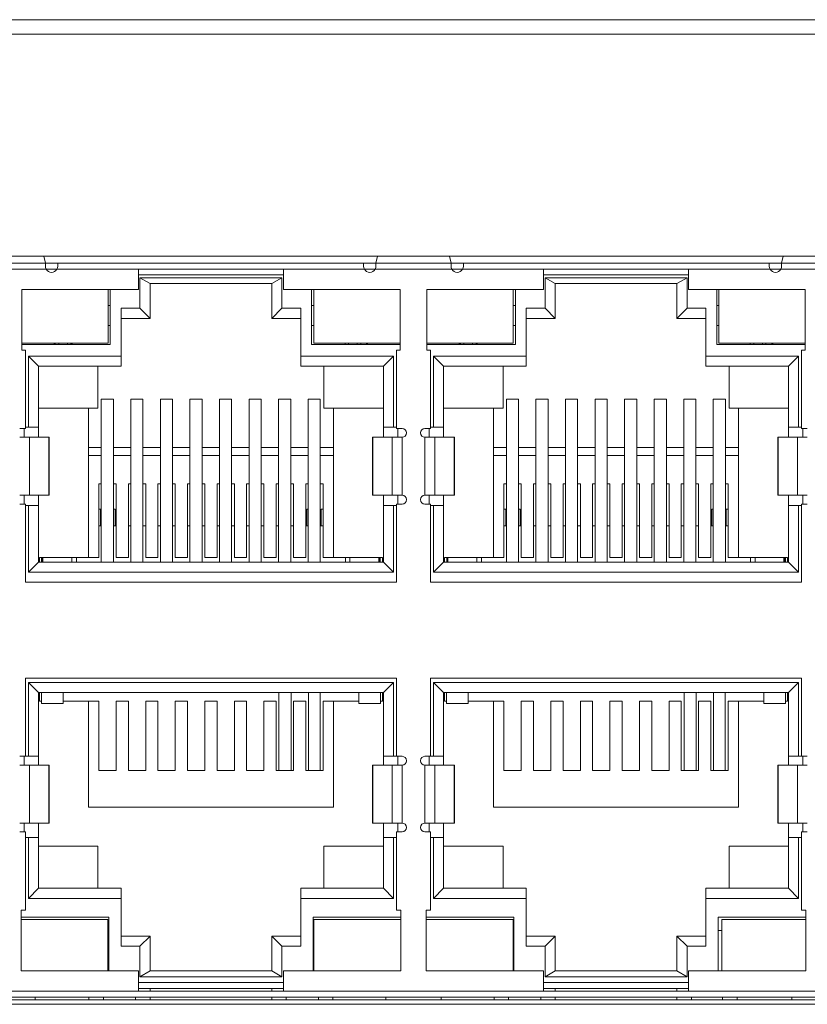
# Model space of a CAD drawing. Extents: x 1967 to 2561, y -57 to 363.
# Tile 8 of 22: x 2225 to 2253, y 90 to 124. Entities that reach past the tile are written whole.
import ezdxf

# ---------------------------------------------------------------- set-up
doc = ezdxf.new("R2010")
doc.units = 0
doc.header["$LTSCALE"] = 15.367
doc.header["$MEASUREMENT"] = 0
for name, color, linetype, lineweight in [('02___PRT_ALL_AXES', 7, 'CONTINUOUS', 5), ('PANEL-8P_DXF_CONTINUOU2156', 7, 'CONTINUOUS', 5), ('PANEL-8P_DXF_CONTINUOU2157', 7, 'CONTINUOUS', 5)]:
    doc.layers.add(name, color=color, linetype=linetype, lineweight=lineweight)

msp = doc.modelspace()

# ---------------------------------------------------------------- linework, layer by layer
at = {"layer": '02___PRT_ALL_AXES', "color": 7, "linetype": 'Continuous'}
msp.add_line((2292.225, 123.332), (2177.625, 123.332), dxfattribs=at)
at = {"layer": 'PANEL-8P_DXF_CONTINUOU2156', "color": 7, "linetype": 'Continuous'}
msp.add_line((2175.925, 123.832), (2293.925, 123.832), dxfattribs=at)
at = {"layer": 'PANEL-8P_DXF_CONTINUOU2157', "color": 7, "linetype": 'Continuous'}
for p, q in [((2282.825, 115.682), (2195.145, 115.682)), ((2223.685, 115.432), (2226.285, 115.432)), ((2226.285, 115.432), (2226.232, 115.682)), ((2226.282, 115.338), (2226.285, 115.432)), ((2237.685, 115.432), (2226.285, 115.432)), ((2226.71, 115.432), (2226.71, 115.332)), ((2237.26, 115.332), (2237.26, 115.432)), ((2237.739, 115.682), (2237.685, 115.432)), ((2237.685, 115.432), (2237.688, 115.338)), ((2237.685, 115.432), (2240.285, 115.432)), ((2240.285, 115.432), (2240.232, 115.682)), ((2240.282, 115.338), (2240.285, 115.432)), ((2251.685, 115.432), (2240.285, 115.432)), ((2240.71, 115.432), (2240.71, 115.332)), ((2251.26, 115.332), (2251.26, 115.432)), ((2251.739, 115.682), (2251.685, 115.432)), ((2251.685, 115.432), (2251.688, 115.338)), ((2251.685, 115.432), (2254.285, 115.432)), ((2223.663, 115.232), (2226.307, 115.232)), ((2226.695, 115.232), (2226.307, 115.232)), ((2226.685, 115.232), (2237.285, 115.232)), ((2229.495, 114.532), (2229.495, 115.232)), ((2234.495, 115.232), (2234.495, 114.532)), ((2237.663, 115.232), (2237.276, 115.232)), ((2237.663, 115.232), (2240.307, 115.232)), ((2240.695, 115.232), (2240.307, 115.232)), ((2240.685, 115.232), (2251.285, 115.232)), ((2243.475, 114.532), (2243.475, 115.232)), ((2248.475, 115.232), (2248.475, 114.532)), ((2251.663, 115.232), (2251.276, 115.232)), ((2251.663, 115.232), (2254.307, 115.232)), ((2229.495, 115.032), (2234.495, 115.032)), ((2229.545, 114.932), (2229.545, 113.882)), ((2229.895, 114.732), (2229.545, 114.932)), ((2234.445, 114.932), (2229.545, 114.932)), ((2234.095, 114.732), (2234.445, 114.932)), ((2234.445, 113.882), (2234.445, 114.932)), ((2243.475, 115.032), (2248.475, 115.032)), ((2243.525, 114.932), (2243.525, 113.882)), ((2248.425, 114.932), (2243.525, 114.932)), ((2243.875, 114.732), (2243.525, 114.932)), ((2248.075, 114.732), (2248.425, 114.932)), ((2248.425, 113.882), (2248.425, 114.932)), ((2225.465, 114.532), (2225.465, 112.432)), ((2229.495, 114.532), (2225.465, 114.532)), ((2228.445, 112.682), (2228.445, 114.532)), ((2228.52, 112.632), (2228.52, 114.532)), ((2229.895, 114.732), (2229.895, 113.532)), ((2234.095, 114.732), (2229.895, 114.732)), ((2234.095, 113.532), (2234.095, 114.732)), ((2238.525, 114.532), (2234.495, 114.532)), ((2235.47, 114.532), (2235.47, 112.632)), ((2235.545, 114.532), (2235.545, 112.682)), ((2238.525, 112.432), (2238.525, 114.532)), ((2239.445, 114.532), (2239.445, 112.432)), ((2243.475, 114.532), (2239.445, 114.532)), ((2242.425, 112.682), (2242.425, 114.532)), ((2242.5, 112.632), (2242.5, 114.532)), ((2243.875, 114.732), (2243.875, 113.532)), ((2248.075, 114.732), (2243.875, 114.732)), ((2248.075, 113.532), (2248.075, 114.732)), ((2252.505, 114.532), (2248.475, 114.532)), ((2249.45, 114.532), (2249.45, 112.632)), ((2249.525, 114.532), (2249.525, 112.682)), ((2252.505, 112.432), (2252.505, 114.532)), ((2228.445, 113.982), (2228.515, 113.982)), ((2228.895, 111.882), (2228.895, 113.882)), ((2229.545, 113.882), (2228.895, 113.882)), ((2229.545, 113.882), (2229.895, 113.532)), ((2234.095, 113.532), (2234.445, 113.882)), ((2235.095, 113.882), (2234.445, 113.882)), ((2235.095, 111.882), (2235.095, 113.882)), ((2235.475, 113.982), (2235.545, 113.982)), ((2242.425, 113.982), (2242.495, 113.982)), ((2242.875, 111.882), (2242.875, 113.882)), ((2243.525, 113.882), (2242.875, 113.882)), ((2243.525, 113.882), (2243.875, 113.532)), ((2248.075, 113.532), (2248.425, 113.882)), ((2249.075, 113.882), (2248.425, 113.882)), ((2249.075, 111.882), (2249.075, 113.882)), ((2249.455, 113.982), (2249.525, 113.982)), ((2229.895, 113.532), (2228.895, 113.532)), ((2235.095, 113.532), (2234.095, 113.532)), ((2243.875, 113.532), (2242.875, 113.532)), ((2249.075, 113.532), (2248.075, 113.532)), ((2228.515, 113.282), (2228.445, 113.282)), ((2235.545, 113.282), (2235.475, 113.282)), ((2242.495, 113.282), (2242.425, 113.282)), ((2249.525, 113.282), (2249.455, 113.282)), ((2225.465, 112.682), (2228.445, 112.682)), ((2225.465, 112.632), (2228.52, 112.632)), ((2225.465, 112.432), (2225.595, 112.432)), ((2225.595, 112.432), (2225.595, 109.732)), ((2226.575, 112.682), (2226.625, 112.632)), ((2226.625, 112.632), (2226.625, 112.682)), ((2226.745, 112.632), (2226.745, 112.682)), ((2227.045, 112.682), (2227.045, 112.632)), ((2227.165, 112.682), (2227.165, 112.632)), ((2227.215, 112.682), (2227.165, 112.632)), ((2235.47, 112.632), (2238.525, 112.632)), ((2235.545, 112.682), (2238.525, 112.682)), ((2236.625, 112.632), (2236.625, 112.682)), ((2236.745, 112.632), (2236.745, 112.682)), ((2237.045, 112.682), (2237.045, 112.632)), ((2237.165, 112.682), (2237.165, 112.632)), ((2237.365, 112.682), (2237.365, 112.632)), ((2237.415, 112.682), (2237.365, 112.632)), ((2238.395, 112.432), (2238.395, 109.732)), ((2238.525, 112.432), (2238.395, 112.432)), ((2239.445, 112.682), (2242.425, 112.682)), ((2239.445, 112.632), (2242.5, 112.632)), ((2239.445, 112.432), (2239.575, 112.432)), ((2239.575, 112.432), (2239.575, 109.732)), ((2240.555, 112.682), (2240.605, 112.632)), ((2240.605, 112.632), (2240.605, 112.682)), ((2240.725, 112.632), (2240.725, 112.682)), ((2241.025, 112.682), (2241.025, 112.632)), ((2241.145, 112.682), (2241.145, 112.632)), ((2241.195, 112.682), (2241.145, 112.632)), ((2249.45, 112.632), (2252.505, 112.632)), ((2249.525, 112.682), (2252.505, 112.682)), ((2250.605, 112.632), (2250.605, 112.682)), ((2250.725, 112.632), (2250.725, 112.682)), ((2251.025, 112.682), (2251.025, 112.632)), ((2251.145, 112.682), (2251.145, 112.632)), ((2251.345, 112.682), (2251.345, 112.632)), ((2251.395, 112.682), (2251.345, 112.632)), ((2252.375, 112.432), (2252.375, 109.732)), ((2252.505, 112.432), (2252.375, 112.432)), ((2225.695, 112.232), (2225.695, 109.782)), ((2226.045, 111.882), (2225.695, 112.232)), ((2228.895, 112.232), (2225.695, 112.232)), ((2238.295, 112.232), (2235.095, 112.232)), ((2237.945, 111.882), (2238.295, 112.232)), ((2238.295, 109.782), (2238.295, 112.232)), ((2239.675, 112.232), (2239.675, 109.782)), ((2242.875, 112.232), (2239.675, 112.232)), ((2240.025, 111.882), (2239.675, 112.232)), ((2252.275, 112.232), (2249.075, 112.232)), ((2251.925, 111.882), (2252.275, 112.232)), ((2252.275, 109.782), (2252.275, 112.232)), ((2226.045, 109.432), (2226.045, 111.882)), ((2228.895, 111.882), (2226.045, 111.882)), ((2228.095, 111.882), (2228.095, 110.432)), ((2237.945, 111.882), (2235.095, 111.882)), ((2235.895, 111.882), (2235.895, 110.432)), ((2237.945, 111.882), (2237.945, 109.432)), ((2240.025, 109.432), (2240.025, 111.882)), ((2242.875, 111.882), (2240.025, 111.882)), ((2242.075, 111.882), (2242.075, 110.432)), ((2251.925, 111.882), (2249.075, 111.882)), ((2249.875, 111.882), (2249.875, 110.432)), ((2251.925, 111.882), (2251.925, 109.432)), ((2228.21, 110.744), (2228.21, 105.132)), ((2228.63, 110.744), (2228.21, 110.744)), ((2228.63, 105.132), (2228.63, 110.744)), ((2229.23, 110.744), (2229.23, 105.132)), ((2229.65, 110.744), (2229.23, 110.744)), ((2229.65, 105.132), (2229.65, 110.744)), ((2230.25, 110.744), (2230.25, 105.132)), ((2230.67, 110.744), (2230.25, 110.744)), ((2230.67, 105.132), (2230.67, 110.744)), ((2231.27, 110.744), (2231.27, 105.132)), ((2231.69, 110.744), (2231.27, 110.744)), ((2231.69, 105.132), (2231.69, 110.744)), ((2232.29, 110.744), (2232.29, 105.132)), ((2232.71, 110.744), (2232.29, 110.744)), ((2232.71, 105.132), (2232.71, 110.744)), ((2233.31, 110.744), (2233.31, 105.132)), ((2233.73, 110.744), (2233.31, 110.744)), ((2233.73, 105.132), (2233.73, 110.744)), ((2234.33, 110.744), (2234.33, 105.132)), ((2234.75, 110.744), (2234.33, 110.744)), ((2234.75, 105.132), (2234.75, 110.744)), ((2235.35, 110.744), (2235.35, 105.132)), ((2235.77, 110.744), (2235.35, 110.744)), ((2235.77, 105.132), (2235.77, 110.744)), ((2242.19, 110.744), (2242.19, 105.132)), ((2242.61, 110.744), (2242.19, 110.744)), ((2242.61, 105.132), (2242.61, 110.744)), ((2243.21, 110.744), (2243.21, 105.132)), ((2243.63, 110.744), (2243.21, 110.744)), ((2243.63, 105.132), (2243.63, 110.744)), ((2244.23, 110.744), (2244.23, 105.132)), ((2244.65, 110.744), (2244.23, 110.744)), ((2244.65, 105.132), (2244.65, 110.744)), ((2245.25, 110.744), (2245.25, 105.132)), ((2245.67, 110.744), (2245.25, 110.744)), ((2245.67, 105.132), (2245.67, 110.744)), ((2246.27, 110.744), (2246.27, 105.132)), ((2246.69, 110.744), (2246.27, 110.744)), ((2246.69, 105.132), (2246.69, 110.744)), ((2247.29, 110.744), (2247.29, 105.132)), ((2247.71, 110.744), (2247.29, 110.744)), ((2247.71, 105.132), (2247.71, 110.744)), ((2248.31, 110.744), (2248.31, 105.132)), ((2248.73, 110.744), (2248.31, 110.744)), ((2248.73, 105.132), (2248.73, 110.744)), ((2249.33, 110.744), (2249.33, 105.132)), ((2249.75, 110.744), (2249.33, 110.744)), ((2249.75, 105.132), (2249.75, 110.744)), ((2226.045, 110.432), (2228.095, 110.432)), ((2227.765, 110.432), (2227.765, 105.282)), ((2235.895, 110.432), (2237.945, 110.432)), ((2236.225, 105.282), (2236.225, 110.432)), ((2240.025, 110.432), (2242.075, 110.432)), ((2241.745, 110.432), (2241.745, 105.282)), ((2249.875, 110.432), (2251.925, 110.432)), ((2250.205, 105.282), (2250.205, 110.432)), ((2225.595, 109.732), (2225.395, 109.732)), ((2225.545, 109.732), (2225.545, 109.432)), ((2226.045, 109.782), (2225.595, 109.782)), ((2238.395, 109.782), (2237.945, 109.782)), ((2238.395, 109.732), (2238.595, 109.732)), ((2238.445, 109.432), (2238.445, 109.732)), ((2239.575, 109.732), (2239.375, 109.732)), ((2239.525, 109.732), (2239.525, 109.432)), ((2240.025, 109.782), (2239.575, 109.782)), ((2252.375, 109.782), (2251.925, 109.782)), ((2252.375, 109.732), (2252.575, 109.732)), ((2252.425, 109.432), (2252.425, 109.732)), ((2226.415, 109.432), (2225.395, 109.432)), ((2225.737, 107.432), (2225.737, 109.432)), ((2226.407, 109.432), (2226.407, 107.432)), ((2226.415, 107.432), (2226.415, 109.432)), ((2237.575, 109.432), (2237.575, 107.432)), ((2238.595, 109.432), (2237.575, 109.432)), ((2237.584, 107.432), (2237.584, 109.432)), ((2238.254, 109.432), (2238.254, 107.432)), ((2238.595, 107.432), (2238.595, 109.432)), ((2239.375, 109.432), (2239.375, 107.432)), ((2240.395, 109.432), (2239.375, 109.432)), ((2239.717, 107.432), (2239.717, 109.432)), ((2240.387, 109.432), (2240.387, 107.432)), ((2240.395, 107.432), (2240.395, 109.432)), ((2251.555, 109.432), (2251.555, 107.432)), ((2252.575, 109.432), (2251.555, 109.432)), ((2251.564, 107.432), (2251.564, 109.432)), ((2252.234, 109.432), (2252.234, 107.432)), ((2228.21, 109.082), (2227.765, 109.082)), ((2229.23, 109.082), (2228.63, 109.082)), ((2230.25, 109.082), (2229.65, 109.082)), ((2231.27, 109.082), (2230.67, 109.082)), ((2232.29, 109.082), (2231.69, 109.082)), ((2233.31, 109.082), (2232.71, 109.082)), ((2234.33, 109.082), (2233.73, 109.082)), ((2235.35, 109.082), (2234.75, 109.082)), ((2236.225, 109.082), (2235.77, 109.082)), ((2242.19, 109.082), (2241.745, 109.082)), ((2243.21, 109.082), (2242.61, 109.082)), ((2244.23, 109.082), (2243.63, 109.082)), ((2245.25, 109.082), (2244.65, 109.082)), ((2246.27, 109.082), (2245.67, 109.082)), ((2247.29, 109.082), (2246.69, 109.082)), ((2248.31, 109.082), (2247.71, 109.082)), ((2249.33, 109.082), (2248.73, 109.082)), ((2250.205, 109.082), (2249.75, 109.082)), ((2228.21, 108.803), (2227.765, 108.803)), ((2229.23, 108.803), (2228.63, 108.803)), ((2230.25, 108.803), (2229.65, 108.803)), ((2231.27, 108.803), (2230.67, 108.803)), ((2232.29, 108.803), (2231.69, 108.803)), ((2233.31, 108.803), (2232.71, 108.803)), ((2234.33, 108.803), (2233.73, 108.803)), ((2235.35, 108.803), (2234.75, 108.803)), ((2236.225, 108.803), (2235.77, 108.803)), ((2242.19, 108.803), (2241.745, 108.803)), ((2243.21, 108.803), (2242.61, 108.803)), ((2244.23, 108.803), (2243.63, 108.803)), ((2245.25, 108.803), (2244.65, 108.803)), ((2246.27, 108.803), (2245.67, 108.803)), ((2247.29, 108.803), (2246.69, 108.803)), ((2248.31, 108.803), (2247.71, 108.803)), ((2249.33, 108.803), (2248.73, 108.803)), ((2250.205, 108.803), (2249.75, 108.803)), ((2228.125, 107.825), (2228.125, 105.282)), ((2228.125, 107.825), (2228.21, 107.825)), ((2228.63, 107.825), (2228.725, 107.825)), ((2228.725, 105.282), (2228.725, 107.825)), ((2229.145, 107.825), (2229.145, 105.282)), ((2229.145, 107.825), (2229.23, 107.825)), ((2229.65, 107.825), (2229.745, 107.825)), ((2229.745, 105.282), (2229.745, 107.825)), ((2230.165, 107.825), (2230.165, 105.282)), ((2230.165, 107.825), (2230.25, 107.825)), ((2230.67, 107.825), (2230.765, 107.825)), ((2230.765, 105.282), (2230.765, 107.825)), ((2231.185, 107.825), (2231.185, 105.282)), ((2231.185, 107.825), (2231.27, 107.825)), ((2231.69, 107.825), (2231.785, 107.825)), ((2231.785, 105.282), (2231.785, 107.825)), ((2232.205, 107.825), (2232.205, 105.282)), ((2232.205, 107.825), (2232.29, 107.825)), ((2232.71, 107.825), (2232.805, 107.825)), ((2232.805, 105.282), (2232.805, 107.825)), ((2233.225, 107.825), (2233.225, 105.282)), ((2233.225, 107.825), (2233.31, 107.825)), ((2233.73, 107.825), (2233.825, 107.825)), ((2233.825, 105.282), (2233.825, 107.825)), ((2234.245, 107.825), (2234.245, 105.282)), ((2234.245, 107.825), (2234.33, 107.825)), ((2234.75, 107.825), (2234.845, 107.825)), ((2234.845, 105.282), (2234.845, 107.825)), ((2235.265, 107.825), (2235.265, 105.282)), ((2235.35, 107.825), (2235.265, 107.825)), ((2235.865, 107.825), (2235.77, 107.825)), ((2235.865, 105.282), (2235.865, 107.825)), ((2242.105, 107.825), (2242.105, 105.282)), ((2242.105, 107.825), (2242.19, 107.825)), ((2242.61, 107.825), (2242.705, 107.825)), ((2242.705, 105.282), (2242.705, 107.825)), ((2243.125, 107.825), (2243.125, 105.282)), ((2243.125, 107.825), (2243.21, 107.825)), ((2243.63, 107.825), (2243.725, 107.825)), ((2243.725, 105.282), (2243.725, 107.825)), ((2244.145, 107.825), (2244.145, 105.282)), ((2244.145, 107.825), (2244.23, 107.825)), ((2244.65, 107.825), (2244.745, 107.825)), ((2244.745, 105.282), (2244.745, 107.825)), ((2245.165, 107.825), (2245.165, 105.282)), ((2245.165, 107.825), (2245.25, 107.825)), ((2245.67, 107.825), (2245.765, 107.825)), ((2245.765, 105.282), (2245.765, 107.825)), ((2246.185, 107.825), (2246.185, 105.282)), ((2246.185, 107.825), (2246.27, 107.825)), ((2246.69, 107.825), (2246.785, 107.825)), ((2246.785, 105.282), (2246.785, 107.825)), ((2247.205, 107.825), (2247.205, 105.282)), ((2247.205, 107.825), (2247.29, 107.825)), ((2247.71, 107.825), (2247.805, 107.825)), ((2247.805, 105.282), (2247.805, 107.825)), ((2248.225, 107.825), (2248.225, 105.282)), ((2248.225, 107.825), (2248.31, 107.825)), ((2248.73, 107.825), (2248.825, 107.825)), ((2248.825, 105.282), (2248.825, 107.825)), ((2249.245, 107.825), (2249.245, 105.282)), ((2249.33, 107.825), (2249.245, 107.825)), ((2249.845, 107.825), (2249.75, 107.825)), ((2249.845, 105.282), (2249.845, 107.825)), ((2225.395, 107.432), (2226.415, 107.432)), ((2225.545, 107.432), (2225.545, 107.132)), ((2226.045, 105.132), (2226.045, 107.432)), ((2237.575, 107.432), (2238.595, 107.432)), ((2237.945, 107.432), (2237.945, 105.132)), ((2238.445, 107.132), (2238.445, 107.432)), ((2239.375, 107.432), (2240.395, 107.432)), ((2239.525, 107.432), (2239.525, 107.132)), ((2240.025, 105.132), (2240.025, 107.432)), ((2251.555, 107.432), (2252.575, 107.432)), ((2251.925, 107.432), (2251.925, 105.132)), ((2252.425, 107.132), (2252.425, 107.432)), ((2225.395, 107.132), (2225.595, 107.132)), ((2225.595, 107.132), (2225.595, 104.432)), ((2226.045, 107.082), (2225.595, 107.082)), ((2225.695, 107.082), (2225.695, 104.782)), ((2228.125, 106.952), (2228.19, 106.952)), ((2228.19, 106.952), (2228.19, 106.382)), ((2228.63, 106.952), (2228.69, 106.952)), ((2228.69, 106.952), (2228.69, 106.382)), ((2235.3, 106.952), (2235.3, 106.382)), ((2235.35, 106.952), (2235.3, 106.952)), ((2235.8, 106.382), (2235.8, 106.952)), ((2235.8, 106.952), (2235.865, 106.952)), ((2238.395, 107.082), (2237.945, 107.082)), ((2238.295, 104.782), (2238.295, 107.082)), ((2238.395, 107.132), (2238.395, 104.432)), ((2238.595, 107.132), (2238.395, 107.132)), ((2239.375, 107.132), (2239.575, 107.132)), ((2239.575, 107.132), (2239.575, 104.432)), ((2240.025, 107.082), (2239.575, 107.082)), ((2239.675, 107.082), (2239.675, 104.782)), ((2242.105, 106.952), (2242.17, 106.952)), ((2242.17, 106.952), (2242.17, 106.382)), ((2242.61, 106.952), (2242.67, 106.952)), ((2242.67, 106.952), (2242.67, 106.382)), ((2249.28, 106.952), (2249.28, 106.382)), ((2249.33, 106.952), (2249.28, 106.952)), ((2249.78, 106.382), (2249.78, 106.952)), ((2249.78, 106.952), (2249.845, 106.952)), ((2252.375, 107.082), (2251.925, 107.082)), ((2252.275, 104.782), (2252.275, 107.082)), ((2252.375, 107.132), (2252.375, 104.432)), ((2252.575, 107.132), (2252.375, 107.132)), ((2228.21, 106.382), (2228.125, 106.382)), ((2228.725, 106.382), (2228.63, 106.382)), ((2229.23, 106.382), (2229.145, 106.382)), ((2229.745, 106.382), (2229.65, 106.382)), ((2230.25, 106.382), (2230.165, 106.382)), ((2230.765, 106.382), (2230.67, 106.382)), ((2231.27, 106.382), (2231.185, 106.382)), ((2231.785, 106.382), (2231.69, 106.382)), ((2232.29, 106.382), (2232.205, 106.382)), ((2232.805, 106.382), (2232.71, 106.382)), ((2233.31, 106.382), (2233.225, 106.382)), ((2233.825, 106.382), (2233.73, 106.382)), ((2234.33, 106.382), (2234.245, 106.382)), ((2234.845, 106.382), (2234.75, 106.382)), ((2235.35, 106.382), (2235.265, 106.382)), ((2235.865, 106.382), (2235.77, 106.382)), ((2242.19, 106.382), (2242.105, 106.382)), ((2242.705, 106.382), (2242.61, 106.382)), ((2243.21, 106.382), (2243.125, 106.382)), ((2243.725, 106.382), (2243.63, 106.382)), ((2244.23, 106.382), (2244.145, 106.382)), ((2244.745, 106.382), (2244.65, 106.382)), ((2245.25, 106.382), (2245.165, 106.382)), ((2245.765, 106.382), (2245.67, 106.382)), ((2246.27, 106.382), (2246.185, 106.382)), ((2246.785, 106.382), (2246.69, 106.382)), ((2247.29, 106.382), (2247.205, 106.382)), ((2247.805, 106.382), (2247.71, 106.382)), ((2248.31, 106.382), (2248.225, 106.382)), ((2248.825, 106.382), (2248.73, 106.382)), ((2249.33, 106.382), (2249.245, 106.382)), ((2249.845, 106.382), (2249.75, 106.382)), ((2226.075, 105.132), (2226.075, 105.282)), ((2226.075, 105.282), (2228.125, 105.282)), ((2226.15, 105.132), (2226.15, 105.282)), ((2226.175, 105.132), (2226.175, 105.282)), ((2226.19, 105.282), (2226.19, 105.132)), ((2227.19, 105.132), (2227.19, 105.282)), ((2227.355, 105.132), (2227.355, 105.282)), ((2228.725, 105.282), (2229.145, 105.282)), ((2229.745, 105.282), (2230.165, 105.282)), ((2230.765, 105.282), (2231.185, 105.282)), ((2231.785, 105.282), (2232.205, 105.282)), ((2232.805, 105.282), (2233.225, 105.282)), ((2233.825, 105.282), (2234.245, 105.282)), ((2234.845, 105.282), (2235.265, 105.282)), ((2235.865, 105.282), (2237.915, 105.282)), ((2236.635, 105.282), (2236.635, 105.132)), ((2236.79, 105.282), (2236.79, 105.132)), ((2237.79, 105.132), (2237.79, 105.282)), ((2237.815, 105.132), (2237.815, 105.282)), ((2237.84, 105.132), (2237.84, 105.282)), ((2237.915, 105.282), (2237.915, 105.132)), ((2240.055, 105.132), (2240.055, 105.282)), ((2240.055, 105.282), (2242.105, 105.282)), ((2240.13, 105.132), (2240.13, 105.282)), ((2240.155, 105.132), (2240.155, 105.282)), ((2240.17, 105.282), (2240.17, 105.132)), ((2241.17, 105.132), (2241.17, 105.282)), ((2241.335, 105.132), (2241.335, 105.282)), ((2242.705, 105.282), (2243.125, 105.282)), ((2243.725, 105.282), (2244.145, 105.282)), ((2244.745, 105.282), (2245.165, 105.282)), ((2245.765, 105.282), (2246.185, 105.282)), ((2246.785, 105.282), (2247.205, 105.282)), ((2247.805, 105.282), (2248.225, 105.282)), ((2248.825, 105.282), (2249.245, 105.282)), ((2249.845, 105.282), (2251.895, 105.282)), ((2250.615, 105.282), (2250.615, 105.132)), ((2250.77, 105.282), (2250.77, 105.132)), ((2251.77, 105.132), (2251.77, 105.282)), ((2251.795, 105.132), (2251.795, 105.282)), ((2251.82, 105.132), (2251.82, 105.282)), ((2251.895, 105.282), (2251.895, 105.132)), ((2226.045, 105.132), (2225.695, 104.782)), ((2226.045, 105.175), (2226.075, 105.175)), ((2226.045, 105.132), (2237.945, 105.132)), ((2237.915, 105.175), (2237.945, 105.175)), ((2237.945, 105.132), (2238.295, 104.782)), ((2240.025, 105.132), (2239.675, 104.782)), ((2240.025, 105.175), (2240.055, 105.175)), ((2240.025, 105.132), (2251.925, 105.132)), ((2251.895, 105.175), (2251.925, 105.175)), ((2251.925, 105.132), (2252.275, 104.782)), ((2225.695, 104.782), (2238.295, 104.782)), ((2239.675, 104.782), (2252.275, 104.782)), ((2238.395, 104.432), (2225.595, 104.432)), ((2252.375, 104.432), (2239.575, 104.432)), ((2225.595, 101.132), (2225.595, 98.432)), ((2225.595, 101.132), (2238.395, 101.132)), ((2226.045, 100.632), (2225.695, 100.982)), ((2225.695, 100.982), (2225.695, 98.432)), ((2238.295, 100.982), (2225.695, 100.982)), ((2238.295, 100.982), (2237.945, 100.632)), ((2238.295, 98.432), (2238.295, 100.982)), ((2238.395, 101.132), (2238.395, 98.432)), ((2239.575, 101.132), (2239.575, 98.432)), ((2239.575, 101.132), (2252.375, 101.132)), ((2239.675, 100.982), (2239.675, 98.432)), ((2252.275, 100.982), (2239.675, 100.982)), ((2240.025, 100.632), (2239.675, 100.982)), ((2252.275, 100.982), (2251.925, 100.632)), ((2252.275, 98.432), (2252.275, 100.982)), ((2252.375, 101.132), (2252.375, 98.432)), ((2226.045, 100.632), (2226.045, 98.132)), ((2237.945, 100.632), (2226.045, 100.632)), ((2226.075, 100.332), (2226.075, 100.632)), ((2226.145, 100.252), (2226.145, 100.632)), ((2226.895, 100.252), (2226.895, 100.632)), ((2234.34, 100.632), (2234.34, 97.938)), ((2234.76, 97.938), (2234.76, 100.632)), ((2235.361, 100.632), (2235.361, 97.938)), ((2235.759, 97.938), (2235.759, 100.632)), ((2237.095, 100.632), (2237.095, 100.252)), ((2237.845, 100.252), (2237.845, 100.632)), ((2237.915, 100.632), (2237.915, 100.332)), ((2237.945, 98.132), (2237.945, 100.632)), ((2240.025, 100.632), (2240.025, 98.132)), ((2251.925, 100.632), (2240.025, 100.632)), ((2240.055, 100.332), (2240.055, 100.632)), ((2240.125, 100.252), (2240.125, 100.632)), ((2240.875, 100.252), (2240.875, 100.632)), ((2248.32, 100.632), (2248.32, 97.938)), ((2248.74, 97.938), (2248.74, 100.632)), ((2249.341, 100.632), (2249.341, 97.938)), ((2249.739, 97.938), (2249.739, 100.632)), ((2251.075, 100.632), (2251.075, 100.252)), ((2251.825, 100.252), (2251.825, 100.632)), ((2251.895, 100.632), (2251.895, 100.332)), ((2251.925, 98.132), (2251.925, 100.632)), ((2226.145, 100.332), (2226.075, 100.332)), ((2226.895, 100.252), (2226.145, 100.252)), ((2228.125, 100.332), (2226.895, 100.332)), ((2227.765, 100.332), (2227.765, 96.682)), ((2228.125, 100.332), (2228.125, 97.938)), ((2228.725, 97.938), (2228.725, 100.332)), ((2229.145, 100.332), (2228.725, 100.332)), ((2229.145, 100.332), (2229.145, 97.938)), ((2229.745, 97.938), (2229.745, 100.332)), ((2230.165, 100.332), (2229.745, 100.332)), ((2230.165, 100.332), (2230.165, 97.938)), ((2230.765, 97.938), (2230.765, 100.332)), ((2231.185, 100.332), (2230.765, 100.332)), ((2231.185, 100.332), (2231.185, 97.938)), ((2231.785, 97.938), (2231.785, 100.332)), ((2232.205, 100.332), (2231.785, 100.332)), ((2232.205, 100.332), (2232.205, 97.938)), ((2232.805, 97.938), (2232.805, 100.332)), ((2233.225, 100.332), (2232.805, 100.332)), ((2233.225, 100.332), (2233.225, 97.938)), ((2233.825, 97.938), (2233.825, 100.332)), ((2234.245, 100.332), (2233.825, 100.332)), ((2234.245, 100.332), (2234.245, 97.938)), ((2234.845, 97.938), (2234.845, 100.332)), ((2235.265, 100.332), (2234.845, 100.332)), ((2235.265, 100.332), (2235.265, 97.938)), ((2235.865, 97.938), (2235.865, 100.332)), ((2237.095, 100.332), (2235.865, 100.332)), ((2236.225, 96.682), (2236.225, 100.332)), ((2237.095, 100.252), (2237.845, 100.252)), ((2237.915, 100.332), (2237.845, 100.332)), ((2240.125, 100.332), (2240.055, 100.332)), ((2240.875, 100.252), (2240.125, 100.252)), ((2242.105, 100.332), (2240.875, 100.332)), ((2241.745, 100.332), (2241.745, 96.682)), ((2242.105, 100.332), (2242.105, 97.938)), ((2242.705, 97.938), (2242.705, 100.332)), ((2243.125, 100.332), (2242.705, 100.332)), ((2243.125, 100.332), (2243.125, 97.938)), ((2243.725, 97.938), (2243.725, 100.332)), ((2244.145, 100.332), (2243.725, 100.332)), ((2244.145, 100.332), (2244.145, 97.938)), ((2244.745, 97.938), (2244.745, 100.332)), ((2245.165, 100.332), (2244.745, 100.332)), ((2245.165, 100.332), (2245.165, 97.938)), ((2245.765, 97.938), (2245.765, 100.332)), ((2246.185, 100.332), (2245.765, 100.332)), ((2246.185, 100.332), (2246.185, 97.938)), ((2246.785, 97.938), (2246.785, 100.332)), ((2247.205, 100.332), (2246.785, 100.332)), ((2247.205, 100.332), (2247.205, 97.938)), ((2247.805, 97.938), (2247.805, 100.332)), ((2248.225, 100.332), (2247.805, 100.332)), ((2248.225, 100.332), (2248.225, 97.938)), ((2248.825, 97.938), (2248.825, 100.332)), ((2249.245, 100.332), (2248.825, 100.332)), ((2249.245, 100.332), (2249.245, 97.938)), ((2249.845, 97.938), (2249.845, 100.332)), ((2251.075, 100.332), (2249.845, 100.332)), ((2250.205, 96.682), (2250.205, 100.332)), ((2251.075, 100.252), (2251.825, 100.252)), ((2251.895, 100.332), (2251.825, 100.332)), ((2225.595, 98.432), (2225.395, 98.432)), ((2226.415, 98.132), (2225.395, 98.132)), ((2225.545, 98.432), (2225.545, 98.132)), ((2226.045, 98.432), (2225.595, 98.432)), ((2225.737, 96.132), (2225.737, 98.132)), ((2226.407, 98.132), (2226.407, 96.132)), ((2226.415, 98.132), (2226.415, 96.132)), ((2237.575, 98.132), (2237.575, 96.132)), ((2238.595, 98.132), (2237.575, 98.132)), ((2237.584, 96.132), (2237.584, 98.132)), ((2238.395, 98.432), (2237.945, 98.432)), ((2238.254, 98.132), (2238.254, 96.132)), ((2238.395, 98.432), (2238.595, 98.432)), ((2238.445, 98.132), (2238.445, 98.432)), ((2238.595, 96.132), (2238.595, 98.132)), ((2239.575, 98.432), (2239.375, 98.432)), ((2239.375, 98.132), (2239.375, 96.132)), ((2240.395, 98.132), (2239.375, 98.132)), ((2239.525, 98.432), (2239.525, 98.132)), ((2240.025, 98.432), (2239.575, 98.432)), ((2239.717, 96.132), (2239.717, 98.132)), ((2240.387, 98.132), (2240.387, 96.132)), ((2240.395, 98.132), (2240.395, 96.132)), ((2251.555, 98.132), (2251.555, 96.132)), ((2252.575, 98.132), (2251.555, 98.132)), ((2251.564, 96.132), (2251.564, 98.132)), ((2252.375, 98.432), (2251.925, 98.432)), ((2252.234, 98.132), (2252.234, 96.132)), ((2252.375, 98.432), (2252.575, 98.432)), ((2252.425, 98.132), (2252.425, 98.432)), ((2228.725, 97.938), (2228.125, 97.938)), ((2229.745, 97.938), (2229.145, 97.938)), ((2230.765, 97.938), (2230.165, 97.938)), ((2231.785, 97.938), (2231.185, 97.938)), ((2232.805, 97.938), (2232.205, 97.938)), ((2233.825, 97.938), (2233.225, 97.938)), ((2234.845, 97.938), (2234.245, 97.938)), ((2235.865, 97.938), (2235.265, 97.938)), ((2242.705, 97.938), (2242.105, 97.938)), ((2243.725, 97.938), (2243.125, 97.938)), ((2244.745, 97.938), (2244.145, 97.938)), ((2245.765, 97.938), (2245.165, 97.938)), ((2246.785, 97.938), (2246.185, 97.938)), ((2247.805, 97.938), (2247.205, 97.938)), ((2248.825, 97.938), (2248.225, 97.938)), ((2249.845, 97.938), (2249.245, 97.938)), ((2227.765, 96.682), (2236.225, 96.682)), ((2241.745, 96.682), (2250.205, 96.682)), ((2225.395, 96.132), (2226.415, 96.132)), ((2225.545, 96.132), (2225.545, 95.832)), ((2226.045, 96.132), (2226.045, 93.882)), ((2237.575, 96.132), (2238.595, 96.132)), ((2237.945, 93.882), (2237.945, 96.132)), ((2238.445, 95.832), (2238.445, 96.132)), ((2239.375, 96.132), (2240.395, 96.132)), ((2239.525, 96.132), (2239.525, 95.832)), ((2240.025, 96.132), (2240.025, 93.882)), ((2251.555, 96.132), (2252.575, 96.132)), ((2251.925, 93.882), (2251.925, 96.132)), ((2252.425, 95.832), (2252.425, 96.132)), ((2225.395, 95.832), (2225.595, 95.832)), ((2225.595, 95.832), (2225.595, 93.132)), ((2238.395, 95.832), (2238.395, 93.132)), ((2238.595, 95.832), (2238.395, 95.832)), ((2239.375, 95.832), (2239.575, 95.832)), ((2239.575, 95.832), (2239.575, 93.132)), ((2252.375, 95.832), (2252.375, 93.132)), ((2252.575, 95.832), (2252.375, 95.832)), ((2226.045, 95.632), (2225.595, 95.632)), ((2225.695, 95.632), (2225.695, 93.532)), ((2238.395, 95.632), (2237.945, 95.632)), ((2238.295, 93.532), (2238.295, 95.632)), ((2240.025, 95.632), (2239.575, 95.632)), ((2239.675, 95.632), (2239.675, 93.532)), ((2252.375, 95.632), (2251.925, 95.632)), ((2252.275, 93.532), (2252.275, 95.632)), ((2226.045, 95.332), (2228.095, 95.332)), ((2228.095, 95.332), (2228.095, 93.882)), ((2235.895, 93.882), (2235.895, 95.332)), ((2235.895, 95.332), (2237.945, 95.332)), ((2240.025, 95.332), (2242.075, 95.332)), ((2242.075, 95.332), (2242.075, 93.882)), ((2249.875, 93.882), (2249.875, 95.332)), ((2249.875, 95.332), (2251.925, 95.332)), ((2225.695, 93.532), (2226.045, 93.882)), ((2226.045, 93.882), (2228.895, 93.882)), ((2228.895, 93.882), (2228.895, 91.882)), ((2235.095, 91.882), (2235.095, 93.882)), ((2235.095, 93.882), (2237.945, 93.882)), ((2238.295, 93.532), (2237.945, 93.882)), ((2239.675, 93.532), (2240.025, 93.882)), ((2240.025, 93.882), (2242.875, 93.882)), ((2242.875, 93.882), (2242.875, 91.882)), ((2249.075, 91.882), (2249.075, 93.882)), ((2249.075, 93.882), (2251.925, 93.882)), ((2252.275, 93.532), (2251.925, 93.882)), ((2225.695, 93.532), (2228.895, 93.532)), ((2235.095, 93.532), (2238.295, 93.532)), ((2239.675, 93.532), (2242.875, 93.532)), ((2249.075, 93.532), (2252.275, 93.532)), ((2225.595, 93.132), (2225.445, 93.132)), ((2225.445, 93.132), (2225.445, 91.032)), ((2238.395, 93.132), (2238.545, 93.132)), ((2238.545, 91.032), (2238.545, 93.132)), ((2239.425, 93.132), (2239.425, 91.032)), ((2239.575, 93.132), (2239.425, 93.132)), ((2252.375, 93.132), (2252.525, 93.132)), ((2252.525, 91.032), (2252.525, 93.132)), ((2228.47, 92.882), (2225.445, 92.882)), ((2225.445, 92.807), (2228.44, 92.807)), ((2228.44, 91.032), (2228.44, 92.807)), ((2228.47, 92.882), (2228.47, 91.032)), ((2235.52, 91.032), (2235.52, 92.882)), ((2238.545, 92.882), (2235.52, 92.882)), ((2235.55, 92.807), (2235.55, 91.032)), ((2235.55, 92.807), (2238.545, 92.807)), ((2242.45, 92.882), (2239.425, 92.882)), ((2239.425, 92.807), (2242.42, 92.807)), ((2242.42, 91.032), (2242.42, 92.807)), ((2242.45, 92.882), (2242.45, 91.032)), ((2249.5, 91.032), (2249.5, 92.882)), ((2252.525, 92.882), (2249.5, 92.882)), ((2249.62, 92.807), (2249.62, 91.032)), ((2249.62, 92.807), (2252.525, 92.807)), ((2228.44, 92.432), (2228.47, 92.432)), ((2235.52, 92.432), (2235.55, 92.432)), ((2242.45, 92.432), (2242.42, 92.432)), ((2249.62, 92.432), (2249.5, 92.432)), ((2228.895, 92.232), (2229.895, 92.232)), ((2229.895, 92.232), (2229.545, 91.882)), ((2229.895, 91.032), (2229.895, 92.232)), ((2234.095, 92.232), (2234.095, 91.032)), ((2235.095, 92.232), (2234.095, 92.232)), ((2234.445, 91.882), (2234.095, 92.232)), ((2242.875, 92.232), (2243.875, 92.232)), ((2243.875, 92.232), (2243.525, 91.882)), ((2243.875, 91.032), (2243.875, 92.232)), ((2248.075, 92.232), (2248.075, 91.032)), ((2249.075, 92.232), (2248.075, 92.232)), ((2248.425, 91.882), (2248.075, 92.232)), ((2228.895, 91.882), (2229.545, 91.882)), ((2229.545, 91.882), (2229.545, 90.832)), ((2234.445, 90.832), (2234.445, 91.882)), ((2234.445, 91.882), (2235.095, 91.882)), ((2242.875, 91.882), (2243.525, 91.882)), ((2243.525, 91.882), (2243.525, 90.832)), ((2248.425, 90.832), (2248.425, 91.882)), ((2248.425, 91.882), (2249.075, 91.882)), ((2225.445, 91.032), (2229.495, 91.032)), ((2229.495, 90.332), (2229.495, 91.032)), ((2229.545, 90.832), (2229.895, 91.032)), ((2229.895, 91.032), (2234.095, 91.032)), ((2234.095, 91.032), (2234.445, 90.832)), ((2234.495, 91.032), (2234.495, 90.332)), ((2234.495, 91.032), (2238.545, 91.032)), ((2239.425, 91.032), (2243.475, 91.032)), ((2243.475, 90.332), (2243.475, 91.032)), ((2243.525, 90.832), (2243.875, 91.032)), ((2243.875, 91.032), (2248.075, 91.032)), ((2248.075, 91.032), (2248.425, 90.832)), ((2248.475, 91.032), (2248.475, 90.332)), ((2248.475, 91.032), (2252.525, 91.032)), ((2229.545, 90.832), (2234.445, 90.832)), ((2243.525, 90.832), (2248.425, 90.832)), ((2282.575, 90.332), (2195.395, 90.332)), ((2234.495, 90.632), (2229.495, 90.632)), ((2229.495, 90.432), (2234.495, 90.432)), ((2229.895, 90.332), (2229.895, 90.432)), ((2234.095, 90.432), (2234.095, 90.332)), ((2248.475, 90.632), (2243.475, 90.632)), ((2243.475, 90.432), (2248.475, 90.432)), ((2243.875, 90.332), (2243.875, 90.432)), ((2248.075, 90.432), (2248.075, 90.332)), ((2195.145, 90.032), (2282.825, 90.032)), ((2195.845, 90.132), (2282.125, 90.132)), ((2225.935, 90.132), (2225.935, 90.032)), ((2227.785, 90.032), (2227.785, 90.132)), ((2228.285, 90.032), (2228.285, 90.132)), ((2229.395, 90.132), (2229.395, 90.032)), ((2229.895, 90.032), (2229.895, 90.132)), ((2234.095, 90.132), (2234.095, 90.032)), ((2234.595, 90.032), (2234.595, 90.132)), ((2235.705, 90.132), (2235.705, 90.032)), ((2236.205, 90.032), (2236.205, 90.132)), ((2238.035, 90.132), (2238.035, 90.032)), ((2239.935, 90.132), (2239.935, 90.032)), ((2241.765, 90.032), (2241.765, 90.132)), ((2242.265, 90.032), (2242.265, 90.132)), ((2243.375, 90.132), (2243.375, 90.032)), ((2243.875, 90.032), (2243.875, 90.132)), ((2248.075, 90.132), (2248.075, 90.032)), ((2248.575, 90.032), (2248.575, 90.132)), ((2249.65, 90.132), (2249.65, 90.032)), ((2250.15, 90.032), (2250.15, 90.132)), ((2252.035, 90.132), (2252.035, 90.032)), ((2195.145, 89.882), (2282.825, 89.882))]:
    msp.add_line(p, q, dxfattribs=at)
for centre, radius, start, end in [((2226.496, 115.332), 0.214, 178.2078, 360), ((2237.474, 115.332), 0.214, 180, 1.7922), ((2240.496, 115.332), 0.214, 178.2078, 360), ((2251.474, 115.332), 0.214, 180, 1.7922), ((2238.595, 109.582), 0.15, 270, 90), ((2239.375, 109.582), 0.15, 90, 270), ((2238.595, 107.282), 0.15, 270, 90), ((2239.375, 107.282), 0.15, 90, 270), ((2238.595, 98.282), 0.15, 270, 90), ((2239.375, 98.282), 0.15, 90, 270), ((2238.595, 95.982), 0.15, 270, 90), ((2239.375, 95.982), 0.15, 90, 270)]:
    msp.add_arc(centre, radius, start, end, dxfattribs=at)

doc.saveas('drawing.dxf')
